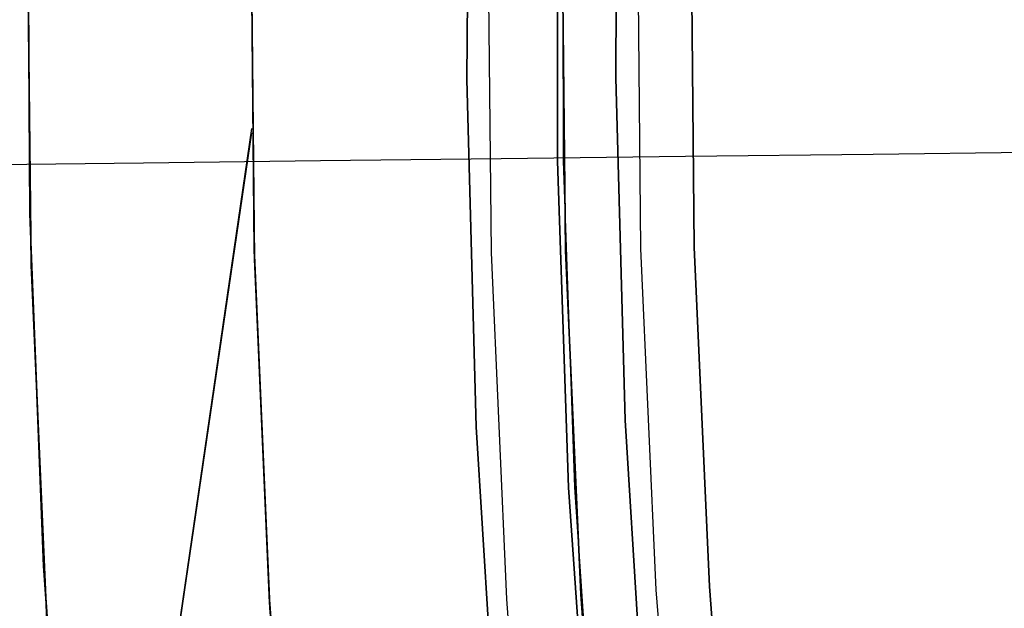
# Model space of a CAD drawing. Header units: millimetres. Extents: x -664 to 605, y -504 to 706.
# Tile 41 of 66: x -159.69 to -153.08, y -4.23 to -0.28. Entities that reach past the tile are written whole.
import ezdxf

# ---------------------------------------------------------------- set-up
doc = ezdxf.new("R2010")
doc.units = ezdxf.units.MM
doc.layers.add('1', color=7, linetype='Continuous')

# ---------------------------------------------------------------- blocks, each defined once
blk = doc.blocks.new('Bloque 06')
at = {"layer": '1', "color": 29, "true_color": 0x4d342b}
for p, q in [((62.653, -10.3465, 633.7976), (63.9171, -10.5468, 633.2218)), ((63.9171, -10.5468, 633.2218), (65.1608, -10.7439, 632.602)), ((65.1608, -10.7439, 632.602), (66.3825, -10.9375, 631.9389)), ((66.3825, -10.9375, 631.9389), (67.5808, -11.1274, 631.2334)), ((67.5808, -11.1274, 631.2334), (68.7543, -11.3133, 630.4864)), ((68.7543, -11.3133, 630.4864), (69.9015, -11.4951, 629.6986))]:
    blk.add_line(p, q, dxfattribs=at)
blk = doc.blocks.new('Bloque 07')
at = {"layer": '1', "color": 35, "true_color": 0xb87333}
for p, q in [((66.2898, -8.7272, 540.9959), (65.9688, -10.8915, 540.9959)), ((66.2898, -8.7272, 542.0063), (65.9688, -10.8915, 542.0063)), ((66.2898, -8.7272, 543.0044), (65.9688, -10.8915, 543.0044)), ((66.2898, -8.7272, 544.0147), (65.9688, -10.8915, 544.0147)), ((66.2898, -8.7272, 545.0128), (65.9688, -10.8915, 545.0128)), ((66.2898, -8.7272, 546.0231), (65.9688, -10.8915, 546.0231)), ((66.2898, -8.7272, 547.0212), (65.9688, -10.8915, 547.0212)), ((66.2898, -8.7272, 548.0316), (65.9688, -10.8915, 548.0316)), ((66.2898, -8.7272, 549.0297), (65.9688, -10.8915, 549.0297)), ((66.2898, -8.7272, 550.04), (65.9688, -10.8915, 550.04)), ((66.2898, -8.7272, 551.0381), (65.9688, -10.8915, 551.0381)), ((66.2898, -8.7272, 552.0484), (65.9688, -10.8915, 552.0484)), ((66.2898, -8.7272, 553.0465), (65.9688, -10.8915, 553.0465)), ((66.2898, -8.7272, 554.0569), (65.9688, -10.8915, 554.0569)), ((66.2898, -8.7272, 555.055), (65.9688, -10.8915, 555.055)), ((66.2898, -8.7272, 556.0653), (65.9688, -10.8915, 556.0653)), ((66.2898, -8.7272, 557.0634), (65.9688, -10.8915, 557.0634)), ((66.2898, -8.7272, 558.0738), (65.9688, -10.8915, 558.0738)), ((66.2898, -8.7272, 559.0719), (65.9688, -10.8915, 559.0719)), ((66.2898, -8.7272, 560.0822), (65.9688, -10.8915, 560.0822)), ((66.2898, -8.7272, 561.0803), (65.9688, -10.8915, 561.0803)), ((66.2898, -8.7272, 562.0906), (65.9688, -10.8915, 562.0906)), ((66.2898, -8.7272, 563.0887), (65.9688, -10.8915, 563.0887)), ((66.2898, -8.7272, 564.0991), (65.9688, -10.8915, 564.0991)), ((66.2898, -8.7272, 565.0972), (65.9688, -10.8915, 565.0972)), ((66.2898, -8.7272, 566.1075), (65.9688, -10.8915, 566.1075)), ((66.2898, -8.7272, 567.1056), (65.9688, -10.8915, 567.1056)), ((66.2898, -8.7272, 568.1159), (65.9688, -10.8915, 568.1159)), ((66.2898, -8.7272, 569.114), (65.9688, -10.8915, 569.114)), ((66.2898, -8.7272, 570.1244), (65.9688, -10.8915, 570.1244)), ((66.2898, -8.7272, 571.1225), (65.9688, -10.8915, 571.1225)), ((66.2898, -8.7272, 572.1328), (65.9688, -10.8915, 572.1328)), ((66.2898, -8.7272, 573.1309), (65.9688, -10.8915, 573.1309)), ((66.2898, -8.7272, 574.1412), (65.9688, -10.8915, 574.1412)), ((66.2898, -8.7272, 575.1394), (65.9688, -10.8915, 575.1394)), ((66.2898, -8.7272, 576.1497), (65.9688, -10.8915, 576.1497)), ((66.2898, -8.7272, 577.1478), (65.9688, -10.8915, 577.1478)), ((66.2898, -8.7272, 578.1581), (65.9688, -10.8915, 578.1581)), ((66.2898, -8.7272, 579.1562), (65.9688, -10.8915, 579.1562)), ((66.2898, -8.7272, 580.1666), (65.9688, -10.8915, 580.1666)), ((66.2898, -8.7272, 581.1647), (65.9688, -10.8915, 581.1647)), ((66.2898, -8.7272, 582.175), (65.9688, -10.8915, 582.175)), ((66.2898, -8.7272, 583.1731), (65.9688, -10.8915, 583.1731)), ((66.2898, -8.7272, 584.1834), (65.9688, -10.8915, 584.1834)), ((66.2898, -8.7272, 585.1815), (65.9688, -10.8915, 585.1815)), ((66.2898, -8.7272, 586.1919), (65.9688, -10.8915, 586.1919)), ((66.3251, -8.7326, 539.9978), (66.0072, -10.8982, 539.9978)), ((66.0072, -10.8982, 539.9978), (66.3251, -8.7326, 539.9978)), ((66.3251, -8.7326, 540.9959), (66.0072, -10.8982, 540.9959)), ((66.3251, -8.7326, 540.9959), (66.0072, -10.8982, 540.9959)), ((66.0072, -10.8982, 542.0063), (66.3251, -8.7326, 542.0063)), ((66.0072, -10.8982, 542.0063), (66.3251, -8.7326, 542.0063)), ((66.3251, -8.7326, 543.0044), (66.0072, -10.8982, 543.0044)), ((66.3251, -8.7326, 543.0044), (66.0072, -10.8982, 543.0044)), ((66.0072, -10.8982, 544.0147), (66.3251, -8.7326, 544.0147)), ((66.0072, -10.8982, 544.0147), (66.3251, -8.7326, 544.0147)), ((66.3251, -8.7326, 545.0128), (66.0072, -10.8982, 545.0128)), ((66.3251, -8.7326, 545.0128), (66.0072, -10.8982, 545.0128)), ((66.0072, -10.8982, 546.0231), (66.3251, -8.7326, 546.0231)), ((66.0072, -10.8982, 546.0231), (66.3251, -8.7326, 546.0231)), ((66.3251, -8.7326, 547.0212), (66.0072, -10.8982, 547.0212)), ((66.3251, -8.7326, 547.0212), (66.0072, -10.8982, 547.0212)), ((66.0072, -10.8982, 548.0316), (66.3251, -8.7326, 548.0316)), ((66.0072, -10.8982, 548.0316), (66.3251, -8.7326, 548.0316)), ((66.3251, -8.7326, 549.0297), (66.0072, -10.8982, 549.0297)), ((66.3251, -8.7326, 549.0297), (66.0072, -10.8982, 549.0297)), ((66.0072, -10.8982, 550.04), (66.3251, -8.7326, 550.04)), ((66.0072, -10.8982, 550.04), (66.3251, -8.7326, 550.04)), ((66.3251, -8.7326, 551.0381), (66.0072, -10.8982, 551.0381)), ((66.3251, -8.7326, 551.0381), (66.0072, -10.8982, 551.0381)), ((66.0072, -10.8982, 552.0484), (66.3251, -8.7326, 552.0484)), ((66.0072, -10.8982, 552.0484), (66.3251, -8.7326, 552.0484)), ((66.3251, -8.7326, 553.0465), (66.0072, -10.8982, 553.0465)), ((66.3251, -8.7326, 553.0465), (66.0072, -10.8982, 553.0465)), ((66.0072, -10.8982, 554.0569), (66.3251, -8.7326, 554.0569)), ((66.0072, -10.8982, 554.0569), (66.3251, -8.7326, 554.0569)), ((66.3251, -8.7326, 555.055), (66.0072, -10.8982, 555.055)), ((66.3251, -8.7326, 555.055), (66.0072, -10.8982, 555.055)), ((66.0072, -10.8982, 556.0653), (66.3251, -8.7326, 556.0653)), ((66.0072, -10.8982, 556.0653), (66.3251, -8.7326, 556.0653)), ((66.3251, -8.7326, 557.0634), (66.0072, -10.8982, 557.0634)), ((66.3251, -8.7326, 557.0634), (66.0072, -10.8982, 557.0634)), ((66.0072, -10.8982, 558.0738), (66.3251, -8.7326, 558.0738)), ((66.0072, -10.8982, 558.0738), (66.3251, -8.7326, 558.0738)), ((66.3251, -8.7326, 559.0719), (66.0072, -10.8982, 559.0719)), ((66.3251, -8.7326, 559.0719), (66.0072, -10.8982, 559.0719)), ((66.0072, -10.8982, 560.0822), (66.3251, -8.7326, 560.0822)), ((66.0072, -10.8982, 560.0822), (66.3251, -8.7326, 560.0822)), ((66.3251, -8.7326, 561.0803), (66.0072, -10.8982, 561.0803)), ((66.3251, -8.7326, 561.0803), (66.0072, -10.8982, 561.0803)), ((66.0072, -10.8982, 562.0906), (66.3251, -8.7326, 562.0906)), ((66.0072, -10.8982, 562.0906), (66.3251, -8.7326, 562.0906)), ((66.3251, -8.7326, 563.0887), (66.0072, -10.8982, 563.0887)), ((66.3251, -8.7326, 563.0887), (66.0072, -10.8982, 563.0887)), ((66.0072, -10.8982, 564.0991), (66.3251, -8.7326, 564.0991)), ((66.0072, -10.8982, 564.0991), (66.3251, -8.7326, 564.0991)), ((66.3251, -8.7326, 565.0972), (66.0072, -10.8982, 565.0972)), ((66.3251, -8.7326, 565.0972), (66.0072, -10.8982, 565.0972)), ((66.0072, -10.8982, 566.1075), (66.3251, -8.7326, 566.1075)), ((66.0072, -10.8982, 566.1075), (66.3251, -8.7326, 566.1075)), ((66.3251, -8.7326, 567.1056), (66.0072, -10.8982, 567.1056)), ((66.3251, -8.7326, 567.1056), (66.0072, -10.8982, 567.1056)), ((66.0072, -10.8982, 568.1159), (66.3251, -8.7326, 568.1159)), ((66.0072, -10.8982, 568.1159), (66.3251, -8.7326, 568.1159)), ((66.3251, -8.7326, 569.114), (66.0072, -10.8982, 569.114)), ((66.3251, -8.7326, 569.114), (66.0072, -10.8982, 569.114)), ((66.0072, -10.8982, 570.1244), (66.3251, -8.7326, 570.1244)), ((66.0072, -10.8982, 570.1244), (66.3251, -8.7326, 570.1244)), ((66.3251, -8.7326, 571.1225), (66.0072, -10.8982, 571.1225)), ((66.3251, -8.7326, 571.1225), (66.0072, -10.8982, 571.1225)), ((66.0072, -10.8982, 572.1328), (66.3251, -8.7326, 572.1328)), ((66.0072, -10.8982, 572.1328), (66.3251, -8.7326, 572.1328)), ((66.3251, -8.7326, 573.1309), (66.0072, -10.8982, 573.1309)), ((66.3251, -8.7326, 573.1309), (66.0072, -10.8982, 573.1309)), ((66.0072, -10.8982, 574.1412), (66.3251, -8.7326, 574.1412)), ((66.0072, -10.8982, 574.1412), (66.3251, -8.7326, 574.1412)), ((66.3251, -8.7326, 575.1394), (66.0072, -10.8982, 575.1394)), ((66.3251, -8.7326, 575.1394), (66.0072, -10.8982, 575.1394)), ((66.0072, -10.8982, 576.1497), (66.3251, -8.7326, 576.1497)), ((66.0072, -10.8982, 576.1497), (66.3251, -8.7326, 576.1497)), ((66.3251, -8.7326, 577.1478), (66.0072, -10.8982, 577.1478)), ((66.3251, -8.7326, 577.1478), (66.0072, -10.8982, 577.1478)), ((66.0072, -10.8982, 578.1581), (66.3251, -8.7326, 578.1581)), ((66.0072, -10.8982, 578.1581), (66.3251, -8.7326, 578.1581)), ((66.3251, -8.7326, 579.1562), (66.0072, -10.8982, 579.1562)), ((66.3251, -8.7326, 579.1562), (66.0072, -10.8982, 579.1562)), ((66.0072, -10.8982, 580.1666), (66.3251, -8.7326, 580.1666)), ((66.0072, -10.8982, 580.1666), (66.3251, -8.7326, 580.1666)), ((66.3251, -8.7326, 581.1647), (66.0072, -10.8982, 581.1647)), ((66.3251, -8.7326, 581.1647), (66.0072, -10.8982, 581.1647)), ((66.0072, -10.8982, 582.175), (66.3251, -8.7326, 582.175)), ((66.0072, -10.8982, 582.175), (66.3251, -8.7326, 582.175)), ((66.3251, -8.7326, 583.1731), (66.0072, -10.8982, 583.1731)), ((66.3251, -8.7326, 583.1731), (66.0072, -10.8982, 583.1731)), ((66.0072, -10.8982, 584.1834), (66.3251, -8.7326, 584.1834)), ((66.0072, -10.8982, 584.1834), (66.3251, -8.7326, 584.1834)), ((66.3251, -8.7326, 585.1815), (66.0072, -10.8982, 585.1815)), ((66.3251, -8.7326, 585.1815), (66.0072, -10.8982, 585.1815)), ((66.0072, -10.8982, 586.1919), (66.3251, -8.7326, 586.1919)), ((66.0072, -10.8982, 586.1919), (66.3251, -8.7326, 586.1919)), ((65.0153, -11.3354, 539.9978), (65.3678, -9.0846, 539.9978)), ((65.3678, -9.0846, 536.6609), (65.0153, -11.3354, 536.6609)), ((65.0153, -11.3354, 536.6609), (65.3678, -9.0846, 536.6609)), ((65.3678, -9.0846, 539.9978), (65.0153, -11.3354, 539.9978)), ((65.3678, -9.0846, 538.3294), (65.0153, -11.3354, 538.3294)), ((65.725, -9.1342, 541.5011), (65.3705, -11.3974, 541.5011)), ((65.725, -9.1342, 543.5095), (65.3705, -11.3974, 543.5095)), ((65.725, -9.1342, 545.518), (65.3705, -11.3974, 545.518)), ((65.725, -9.1342, 547.5264), (65.3705, -11.3974, 547.5264)), ((65.725, -9.1342, 549.5348), (65.3705, -11.3974, 549.5348)), ((65.725, -9.1342, 551.5433), (65.3705, -11.3974, 551.5433)), ((65.725, -9.1342, 553.5517), (65.3705, -11.3974, 553.5517)), ((65.725, -9.1342, 555.5601), (65.3705, -11.3974, 555.5601)), ((65.725, -9.1342, 557.5686), (65.3705, -11.3974, 557.5686)), ((65.725, -9.1342, 559.577), (65.3705, -11.3974, 559.577)), ((65.725, -9.1342, 561.5855), (65.3705, -11.3974, 561.5855)), ((65.725, -9.1342, 563.5939), (65.3705, -11.3974, 563.5939)), ((65.725, -9.1342, 565.6023), (65.3705, -11.3974, 565.6023)), ((65.725, -9.1342, 567.6108), (65.3705, -11.3974, 567.6108)), ((65.725, -9.1342, 569.6192), (65.3705, -11.3974, 569.6192)), ((65.725, -9.1342, 571.6276), (65.3705, -11.3974, 571.6276)), ((65.725, -9.1342, 573.6361), (65.3705, -11.3974, 573.6361)), ((65.725, -9.1342, 575.6445), (65.3705, -11.3974, 575.6445)), ((65.725, -9.1342, 577.653), (65.3705, -11.3974, 577.653)), ((65.725, -9.1342, 579.6614), (65.3705, -11.3974, 579.6614)), ((65.725, -9.1342, 581.6698), (65.3705, -11.3974, 581.6698)), ((65.725, -9.1342, 583.6783), (65.3705, -11.3974, 583.6783)), ((65.725, -9.1342, 585.6867), (65.3705, -11.3974, 585.6867)), ((66.2253, -9.2038, 587.19), (65.8682, -11.4841, 587.19)), ((66.2253, -9.2038, 587.19), (65.8682, -11.4841, 587.19)), ((65.8682, -11.4841, 587.19), (66.2253, -9.2038, 587.19)), ((66.2253, -9.2038, 594.1649), (65.8682, -11.4841, 594.1649)), ((66.2253, -9.2038, 590.6774), (65.8682, -11.4841, 590.6774)), ((66.2253, -9.2038, 594.1649), (65.8682, -11.4841, 594.1649)), ((66.7196, -9.2725, 540.4969), (66.3598, -11.5698, 540.4969)), ((66.7196, -9.2725, 542.5053), (66.3598, -11.5698, 542.5053)), ((66.7196, -9.2725, 544.5137), (66.3598, -11.5698, 544.5137)), ((66.7196, -9.2725, 546.5222), (66.3598, -11.5698, 546.5222)), ((66.7196, -9.2725, 548.5306), (66.3598, -11.5698, 548.5306)), ((66.7196, -9.2725, 550.5391), (66.3598, -11.5698, 550.5391)), ((66.7196, -9.2725, 552.5475), (66.3598, -11.5698, 552.5475)), ((66.7196, -9.2725, 554.5559), (66.3598, -11.5698, 554.5559)), ((66.7196, -9.2725, 556.5644), (66.3598, -11.5698, 556.5644)), ((66.7196, -9.2725, 558.5728), (66.3598, -11.5698, 558.5728)), ((66.7196, -9.2725, 560.5812), (66.3598, -11.5698, 560.5812)), ((66.7196, -9.2725, 562.5897), (66.3598, -11.5698, 562.5897)), ((66.7196, -9.2725, 564.5981), (66.3598, -11.5698, 564.5981)), ((66.7196, -9.2725, 566.6066), (66.3598, -11.5698, 566.6066)), ((66.7196, -9.2725, 568.615), (66.3598, -11.5698, 568.615)), ((66.7196, -9.2725, 570.6234), (66.3598, -11.5698, 570.6234)), ((66.7196, -9.2725, 572.6319), (66.3598, -11.5698, 572.6319)), ((66.7196, -9.2725, 574.6403), (66.3598, -11.5698, 574.6403)), ((66.7196, -9.2725, 576.6487), (66.3598, -11.5698, 576.6487)), ((66.7196, -9.2725, 578.6572), (66.3598, -11.5698, 578.6572)), ((66.7196, -9.2725, 580.6656), (66.3598, -11.5698, 580.6656)), ((66.7196, -9.2725, 582.674), (66.3598, -11.5698, 582.674)), ((66.7196, -9.2725, 584.6825), (66.3598, -11.5698, 584.6825)), ((66.7196, -9.2725, 586.6909), (66.3598, -11.5698, 586.6909)), ((65.9688, -10.8915, 540.9959), (65.5771, -13.0441, 540.9959)), ((65.9688, -10.8915, 542.0063), (65.5771, -13.0441, 542.0063)), ((65.9688, -10.8915, 543.0044), (65.5771, -13.0441, 543.0044)), ((65.9688, -10.8915, 544.0147), (65.5771, -13.0441, 544.0147)), ((65.9688, -10.8915, 545.0128), (65.5771, -13.0441, 545.0128)), ((65.9688, -10.8915, 546.0231), (65.5771, -13.0441, 546.0231)), ((65.9688, -10.8915, 547.0212), (65.5771, -13.0441, 547.0212)), ((65.9688, -10.8915, 548.0316), (65.5771, -13.0441, 548.0316)), ((65.9688, -10.8915, 549.0297), (65.5771, -13.0441, 549.0297)), ((65.9688, -10.8915, 550.04), (65.5771, -13.0441, 550.04)), ((65.9688, -10.8915, 551.0381), (65.5771, -13.0441, 551.0381)), ((65.9688, -10.8915, 552.0484), (65.5771, -13.0441, 552.0484)), ((65.9688, -10.8915, 553.0465), (65.5771, -13.0441, 553.0465)), ((65.9688, -10.8915, 554.0569), (65.5771, -13.0441, 554.0569)), ((65.9688, -10.8915, 555.055), (65.5771, -13.0441, 555.055)), ((65.9688, -10.8915, 556.0653), (65.5771, -13.0441, 556.0653)), ((65.9688, -10.8915, 557.0634), (65.5771, -13.0441, 557.0634)), ((65.9688, -10.8915, 558.0738), (65.5771, -13.0441, 558.0738)), ((65.9688, -10.8915, 559.0719), (65.5771, -13.0441, 559.0719)), ((65.9688, -10.8915, 560.0822), (65.5771, -13.0441, 560.0822)), ((65.9688, -10.8915, 561.0803), (65.5771, -13.0441, 561.0803)), ((65.9688, -10.8915, 562.0906), (65.5771, -13.0441, 562.0906)), ((65.9688, -10.8915, 563.0887), (65.5771, -13.0441, 563.0887)), ((65.9688, -10.8915, 564.0991), (65.5771, -13.0441, 564.0991)), ((65.9688, -10.8915, 565.0972), (65.5771, -13.0441, 565.0972)), ((65.9688, -10.8915, 566.1075), (65.5771, -13.0441, 566.1075)), ((65.9688, -10.8915, 567.1056), (65.5771, -13.0441, 567.1056)), ((65.9688, -10.8915, 568.1159), (65.5771, -13.0441, 568.1159)), ((65.9688, -10.8915, 569.114), (65.5771, -13.0441, 569.114)), ((65.9688, -10.8915, 570.1244), (65.5771, -13.0441, 570.1244)), ((65.9688, -10.8915, 571.1225), (65.5771, -13.0441, 571.1225)), ((65.9688, -10.8915, 572.1328), (65.5771, -13.0441, 572.1328)), ((65.9688, -10.8915, 573.1309), (65.5771, -13.0441, 573.1309)), ((65.9688, -10.8915, 574.1412), (65.5771, -13.0441, 574.1412)), ((65.9688, -10.8915, 575.1394), (65.5771, -13.0441, 575.1394)), ((65.9688, -10.8915, 576.1497), (65.5771, -13.0441, 576.1497)), ((65.9688, -10.8915, 577.1478), (65.5771, -13.0441, 577.1478)), ((65.9688, -10.8915, 578.1581), (65.5771, -13.0441, 578.1581)), ((65.9688, -10.8915, 579.1562), (65.5771, -13.0441, 579.1562)), ((65.9688, -10.8915, 580.1666), (65.5771, -13.0441, 580.1666)), ((65.9688, -10.8915, 581.1647), (65.5771, -13.0441, 581.1647)), ((65.9688, -10.8915, 582.175), (65.5771, -13.0441, 582.175)), ((65.9688, -10.8915, 583.1731), (65.5771, -13.0441, 583.1731)), ((65.9688, -10.8915, 584.1834), (65.5771, -13.0441, 584.1834)), ((65.9688, -10.8915, 585.1815), (65.5771, -13.0441, 585.1815)), ((65.9688, -10.8915, 586.1919), (65.5771, -13.0441, 586.1919)), ((66.0072, -10.8982, 539.9978), (65.6164, -13.0519, 539.9978)), ((65.6164, -13.0519, 539.9978), (66.0072, -10.8982, 539.9978)), ((66.0072, -10.8982, 540.9959), (65.6164, -13.0519, 540.9959)), ((66.0072, -10.8982, 540.9959), (65.6164, -13.0519, 540.9959)), ((65.6164, -13.0519, 542.0063), (66.0072, -10.8982, 542.0063)), ((65.6164, -13.0519, 542.0063), (66.0072, -10.8982, 542.0063)), ((66.0072, -10.8982, 543.0044), (65.6164, -13.0519, 543.0044)), ((66.0072, -10.8982, 543.0044), (65.6164, -13.0519, 543.0044)), ((65.6164, -13.0519, 544.0147), (66.0072, -10.8982, 544.0147)), ((65.6164, -13.0519, 544.0147), (66.0072, -10.8982, 544.0147)), ((66.0072, -10.8982, 545.0128), (65.6164, -13.0519, 545.0128)), ((66.0072, -10.8982, 545.0128), (65.6164, -13.0519, 545.0128)), ((65.6164, -13.0519, 546.0231), (66.0072, -10.8982, 546.0231)), ((65.6164, -13.0519, 546.0231), (66.0072, -10.8982, 546.0231)), ((66.0072, -10.8982, 547.0212), (65.6164, -13.0519, 547.0212)), ((66.0072, -10.8982, 547.0212), (65.6164, -13.0519, 547.0212)), ((65.6164, -13.0519, 548.0316), (66.0072, -10.8982, 548.0316)), ((65.6164, -13.0519, 548.0316), (66.0072, -10.8982, 548.0316)), ((66.0072, -10.8982, 549.0297), (65.6164, -13.0519, 549.0297)), ((66.0072, -10.8982, 549.0297), (65.6164, -13.0519, 549.0297)), ((65.6164, -13.0519, 550.04), (66.0072, -10.8982, 550.04)), ((65.6164, -13.0519, 550.04), (66.0072, -10.8982, 550.04)), ((66.0072, -10.8982, 551.0381), (65.6164, -13.0519, 551.0381)), ((66.0072, -10.8982, 551.0381), (65.6164, -13.0519, 551.0381)), ((65.6164, -13.0519, 552.0484), (66.0072, -10.8982, 552.0484)), ((65.6164, -13.0519, 552.0484), (66.0072, -10.8982, 552.0484)), ((66.0072, -10.8982, 553.0465), (65.6164, -13.0519, 553.0465)), ((66.0072, -10.8982, 553.0465), (65.6164, -13.0519, 553.0465)), ((65.6164, -13.0519, 554.0569), (66.0072, -10.8982, 554.0569)), ((65.6164, -13.0519, 554.0569), (66.0072, -10.8982, 554.0569)), ((66.0072, -10.8982, 555.055), (65.6164, -13.0519, 555.055)), ((66.0072, -10.8982, 555.055), (65.6164, -13.0519, 555.055)), ((65.6164, -13.0519, 556.0653), (66.0072, -10.8982, 556.0653)), ((65.6164, -13.0519, 556.0653), (66.0072, -10.8982, 556.0653)), ((66.0072, -10.8982, 557.0634), (65.6164, -13.0519, 557.0634)), ((66.0072, -10.8982, 557.0634), (65.6164, -13.0519, 557.0634)), ((65.6164, -13.0519, 558.0738), (66.0072, -10.8982, 558.0738)), ((65.6164, -13.0519, 558.0738), (66.0072, -10.8982, 558.0738)), ((66.0072, -10.8982, 559.0719), (65.6164, -13.0519, 559.0719)), ((66.0072, -10.8982, 559.0719), (65.6164, -13.0519, 559.0719)), ((65.6164, -13.0519, 560.0822), (66.0072, -10.8982, 560.0822)), ((65.6164, -13.0519, 560.0822), (66.0072, -10.8982, 560.0822)), ((66.0072, -10.8982, 561.0803), (65.6164, -13.0519, 561.0803)), ((66.0072, -10.8982, 561.0803), (65.6164, -13.0519, 561.0803)), ((65.6164, -13.0519, 562.0906), (66.0072, -10.8982, 562.0906)), ((65.6164, -13.0519, 562.0906), (66.0072, -10.8982, 562.0906)), ((66.0072, -10.8982, 563.0887), (65.6164, -13.0519, 563.0887)), ((66.0072, -10.8982, 563.0887), (65.6164, -13.0519, 563.0887)), ((65.6164, -13.0519, 564.0991), (66.0072, -10.8982, 564.0991)), ((65.6164, -13.0519, 564.0991), (66.0072, -10.8982, 564.0991)), ((66.0072, -10.8982, 565.0972), (65.6164, -13.0519, 565.0972)), ((66.0072, -10.8982, 565.0972), (65.6164, -13.0519, 565.0972)), ((65.6164, -13.0519, 566.1075), (66.0072, -10.8982, 566.1075)), ((65.6164, -13.0519, 566.1075), (66.0072, -10.8982, 566.1075)), ((66.0072, -10.8982, 567.1056), (65.6164, -13.0519, 567.1056)), ((66.0072, -10.8982, 567.1056), (65.6164, -13.0519, 567.1056)), ((65.6164, -13.0519, 568.1159), (66.0072, -10.8982, 568.1159)), ((65.6164, -13.0519, 568.1159), (66.0072, -10.8982, 568.1159)), ((66.0072, -10.8982, 569.114), (65.6164, -13.0519, 569.114)), ((66.0072, -10.8982, 569.114), (65.6164, -13.0519, 569.114)), ((65.6164, -13.0519, 570.1244), (66.0072, -10.8982, 570.1244)), ((65.6164, -13.0519, 570.1244), (66.0072, -10.8982, 570.1244)), ((66.0072, -10.8982, 571.1225), (65.6164, -13.0519, 571.1225)), ((66.0072, -10.8982, 571.1225), (65.6164, -13.0519, 571.1225)), ((65.6164, -13.0519, 572.1328), (66.0072, -10.8982, 572.1328)), ((65.6164, -13.0519, 572.1328), (66.0072, -10.8982, 572.1328)), ((66.0072, -10.8982, 573.1309), (65.6164, -13.0519, 573.1309)), ((66.0072, -10.8982, 573.1309), (65.6164, -13.0519, 573.1309)), ((65.6164, -13.0519, 574.1412), (66.0072, -10.8982, 574.1412)), ((65.6164, -13.0519, 574.1412), (66.0072, -10.8982, 574.1412)), ((66.0072, -10.8982, 575.1394), (65.6164, -13.0519, 575.1394)), ((66.0072, -10.8982, 575.1394), (65.6164, -13.0519, 575.1394)), ((65.6164, -13.0519, 576.1497), (66.0072, -10.8982, 576.1497)), ((65.6164, -13.0519, 576.1497), (66.0072, -10.8982, 576.1497)), ((66.0072, -10.8982, 577.1478), (65.6164, -13.0519, 577.1478)), ((66.0072, -10.8982, 577.1478), (65.6164, -13.0519, 577.1478)), ((65.6164, -13.0519, 578.1581), (66.0072, -10.8982, 578.1581)), ((65.6164, -13.0519, 578.1581), (66.0072, -10.8982, 578.1581)), ((66.0072, -10.8982, 579.1562), (65.6164, -13.0519, 579.1562)), ((66.0072, -10.8982, 579.1562), (65.6164, -13.0519, 579.1562)), ((65.6164, -13.0519, 580.1666), (66.0072, -10.8982, 580.1666)), ((65.6164, -13.0519, 580.1666), (66.0072, -10.8982, 580.1666)), ((66.0072, -10.8982, 581.1647), (65.6164, -13.0519, 581.1647)), ((66.0072, -10.8982, 581.1647), (65.6164, -13.0519, 581.1647)), ((65.6164, -13.0519, 582.175), (66.0072, -10.8982, 582.175)), ((65.6164, -13.0519, 582.175), (66.0072, -10.8982, 582.175)), ((66.0072, -10.8982, 583.1731), (65.6164, -13.0519, 583.1731)), ((66.0072, -10.8982, 583.1731), (65.6164, -13.0519, 583.1731)), ((65.6164, -13.0519, 584.1834), (66.0072, -10.8982, 584.1834)), ((65.6164, -13.0519, 584.1834), (66.0072, -10.8982, 584.1834)), ((66.0072, -10.8982, 585.1815), (65.6164, -13.0519, 585.1815)), ((66.0072, -10.8982, 585.1815), (65.6164, -13.0519, 585.1815)), ((65.6164, -13.0519, 586.1919), (66.0072, -10.8982, 586.1919)), ((65.6164, -13.0519, 586.1919), (66.0072, -10.8982, 586.1919)), ((64.5853, -13.5728, 539.9978), (65.0153, -11.3354, 539.9978)), ((65.0153, -11.3354, 536.6609), (64.5853, -13.5728, 536.6609)), ((64.5853, -13.5728, 536.6609), (65.0153, -11.3354, 536.6609)), ((65.0153, -11.3354, 539.9978), (64.5853, -13.5728, 539.9978)), ((65.0153, -11.3354, 538.3294), (64.5853, -13.5728, 538.3294)), ((65.3705, -11.3974, 541.5011), (64.9382, -13.6469, 541.5011)), ((65.3705, -11.3974, 543.5095), (64.9382, -13.6469, 543.5095)), ((65.3705, -11.3974, 545.518), (64.9382, -13.6469, 545.518)), ((65.3705, -11.3974, 547.5264), (64.9382, -13.6469, 547.5264)), ((65.3705, -11.3974, 549.5348), (64.9382, -13.6469, 549.5348)), ((65.3705, -11.3974, 551.5433), (64.9382, -13.6469, 551.5433)), ((65.3705, -11.3974, 553.5517), (64.9382, -13.6469, 553.5517)), ((65.3705, -11.3974, 555.5601), (64.9382, -13.6469, 555.5601)), ((65.3705, -11.3974, 557.5686), (64.9382, -13.6469, 557.5686)), ((65.3705, -11.3974, 559.577), (64.9382, -13.6469, 559.577)), ((65.3705, -11.3974, 561.5855), (64.9382, -13.6469, 561.5855)), ((65.3705, -11.3974, 563.5939), (64.9382, -13.6469, 563.5939)), ((65.3705, -11.3974, 565.6023), (64.9382, -13.6469, 565.6023)), ((65.3705, -11.3974, 567.6108), (64.9382, -13.6469, 567.6108)), ((65.3705, -11.3974, 569.6192), (64.9382, -13.6469, 569.6192)), ((65.3705, -11.3974, 571.6276), (64.9382, -13.6469, 571.6276)), ((65.3705, -11.3974, 573.6361), (64.9382, -13.6469, 573.6361)), ((65.3705, -11.3974, 575.6445), (64.9382, -13.6469, 575.6445)), ((65.3705, -11.3974, 577.653), (64.9382, -13.6469, 577.653)), ((65.3705, -11.3974, 579.6614), (64.9382, -13.6469, 579.6614)), ((65.3705, -11.3974, 581.6698), (64.9382, -13.6469, 581.6698)), ((65.3705, -11.3974, 583.6783), (64.9382, -13.6469, 583.6783)), ((65.3705, -11.3974, 585.6867), (64.9382, -13.6469, 585.6867)), ((65.8682, -11.4841, 587.19), (65.4326, -13.7508, 587.19)), ((65.8682, -11.4841, 587.19), (65.4326, -13.7508, 587.19)), ((65.4326, -13.7508, 587.19), (65.8682, -11.4841, 587.19)), ((65.8682, -11.4841, 594.1649), (65.4326, -13.7508, 594.1649)), ((65.8682, -11.4841, 590.6774), (65.4326, -13.7508, 590.6774)), ((65.8682, -11.4841, 594.1649), (65.4326, -13.7508, 594.1649)), ((66.3598, -11.5698, 540.4969), (65.921, -13.8534, 540.4969)), ((66.3598, -11.5698, 542.5053), (65.921, -13.8534, 542.5053)), ((66.3598, -11.5698, 544.5137), (65.921, -13.8534, 544.5137)), ((66.3598, -11.5698, 546.5222), (65.921, -13.8534, 546.5222)), ((66.3598, -11.5698, 548.5306), (65.921, -13.8534, 548.5306)), ((66.3598, -11.5698, 550.5391), (65.921, -13.8534, 550.5391)), ((66.3598, -11.5698, 552.5475), (65.921, -13.8534, 552.5475)), ((66.3598, -11.5698, 554.5559), (65.921, -13.8534, 554.5559)), ((66.3598, -11.5698, 556.5644), (65.921, -13.8534, 556.5644)), ((66.3598, -11.5698, 558.5728), (65.921, -13.8534, 558.5728)), ((66.3598, -11.5698, 560.5812), (65.921, -13.8534, 560.5812)), ((66.3598, -11.5698, 562.5897), (65.921, -13.8534, 562.5897)), ((66.3598, -11.5698, 564.5981), (65.921, -13.8534, 564.5981)), ((66.3598, -11.5698, 566.6066), (65.921, -13.8534, 566.6066)), ((66.3598, -11.5698, 568.615), (65.921, -13.8534, 568.615)), ((66.3598, -11.5698, 570.6234), (65.921, -13.8534, 570.6234)), ((66.3598, -11.5698, 572.6319), (65.921, -13.8534, 572.6319)), ((66.3598, -11.5698, 574.6403), (65.921, -13.8534, 574.6403)), ((66.3598, -11.5698, 576.6487), (65.921, -13.8534, 576.6487)), ((66.3598, -11.5698, 578.6572), (65.921, -13.8534, 578.6572)), ((66.3598, -11.5698, 580.6656), (65.921, -13.8534, 580.6656)), ((66.3598, -11.5698, 582.674), (65.921, -13.8534, 582.674)), ((66.3598, -11.5698, 584.6825), (65.921, -13.8534, 584.6825)), ((66.3598, -11.5698, 586.6909), (65.921, -13.8534, 586.6909)), ((65.5771, -13.0441, 540.9959), (65.1152, -15.1827, 540.9959)), ((65.5771, -13.0441, 542.0063), (65.1152, -15.1827, 542.0063)), ((65.5771, -13.0441, 543.0044), (65.1152, -15.1827, 543.0044)), ((65.5771, -13.0441, 544.0147), (65.1152, -15.1827, 544.0147)), ((65.5771, -13.0441, 545.0128), (65.1152, -15.1827, 545.0128)), ((65.5771, -13.0441, 546.0231), (65.1152, -15.1827, 546.0231)), ((65.5771, -13.0441, 547.0212), (65.1152, -15.1827, 547.0212)), ((65.5771, -13.0441, 548.0316), (65.1152, -15.1827, 548.0316)), ((65.5771, -13.0441, 549.0297), (65.1152, -15.1827, 549.0297)), ((65.5771, -13.0441, 550.04), (65.1152, -15.1827, 550.04)), ((65.5771, -13.0441, 551.0381), (65.1152, -15.1827, 551.0381)), ((65.5771, -13.0441, 552.0484), (65.1152, -15.1827, 552.0484)), ((65.5771, -13.0441, 553.0465), (65.1152, -15.1827, 553.0465)), ((65.5771, -13.0441, 554.0569), (65.1152, -15.1827, 554.0569)), ((65.5771, -13.0441, 555.055), (65.1152, -15.1827, 555.055)), ((65.5771, -13.0441, 556.0653), (65.1152, -15.1827, 556.0653)), ((65.5771, -13.0441, 557.0634), (65.1152, -15.1827, 557.0634)), ((65.5771, -13.0441, 558.0738), (65.1152, -15.1827, 558.0738)), ((65.5771, -13.0441, 559.0719), (65.1152, -15.1827, 559.0719)), ((65.5771, -13.0441, 560.0822), (65.1152, -15.1827, 560.0822)), ((65.5771, -13.0441, 561.0803), (65.1152, -15.1827, 561.0803)), ((65.5771, -13.0441, 562.0906), (65.1152, -15.1827, 562.0906)), ((65.5771, -13.0441, 563.0887), (65.1152, -15.1827, 563.0887)), ((65.5771, -13.0441, 564.0991), (65.1152, -15.1827, 564.0991)), ((65.5771, -13.0441, 565.0972), (65.1152, -15.1827, 565.0972)), ((65.5771, -13.0441, 566.1075), (65.1152, -15.1827, 566.1075)), ((65.5771, -13.0441, 567.1056), (65.1152, -15.1827, 567.1056)), ((65.5771, -13.0441, 568.1159), (65.1152, -15.1827, 568.1159)), ((65.5771, -13.0441, 569.114), (65.1152, -15.1827, 569.114)), ((65.5771, -13.0441, 570.1244), (65.1152, -15.1827, 570.1244)), ((65.5771, -13.0441, 571.1225), (65.1152, -15.1827, 571.1225)), ((65.5771, -13.0441, 572.1328), (65.1152, -15.1827, 572.1328)), ((65.5771, -13.0441, 573.1309), (65.1152, -15.1827, 573.1309)), ((65.5771, -13.0441, 574.1412), (65.1152, -15.1827, 574.1412)), ((65.5771, -13.0441, 575.1394), (65.1152, -15.1827, 575.1394)), ((65.5771, -13.0441, 576.1497), (65.1152, -15.1827, 576.1497)), ((65.5771, -13.0441, 577.1478), (65.1152, -15.1827, 577.1478)), ((65.5771, -13.0441, 578.1581), (65.1152, -15.1827, 578.1581)), ((65.5771, -13.0441, 579.1562), (65.1152, -15.1827, 579.1562)), ((65.5771, -13.0441, 580.1666), (65.1152, -15.1827, 580.1666)), ((65.5771, -13.0441, 581.1647), (65.1152, -15.1827, 581.1647)), ((65.5771, -13.0441, 582.175), (65.1152, -15.1827, 582.175)), ((65.5771, -13.0441, 583.1731), (65.1152, -15.1827, 583.1731)), ((65.5771, -13.0441, 584.1834), (65.1152, -15.1827, 584.1834)), ((65.5771, -13.0441, 585.1815), (65.1152, -15.1827, 585.1815)), ((65.5771, -13.0441, 586.1919), (65.1152, -15.1827, 586.1919)), ((65.6164, -13.0519, 539.9978), (65.1533, -15.1912, 539.9978)), ((65.1533, -15.1912, 539.9978), (65.6164, -13.0519, 539.9978)), ((65.6164, -13.0519, 540.9959), (65.1533, -15.1912, 540.9959)), ((65.6164, -13.0519, 540.9959), (65.1533, -15.1912, 540.9959)), ((65.1533, -15.1912, 542.0063), (65.6164, -13.0519, 542.0063)), ((65.1533, -15.1912, 542.0063), (65.6164, -13.0519, 542.0063)), ((65.6164, -13.0519, 543.0044), (65.1533, -15.1912, 543.0044)), ((65.6164, -13.0519, 543.0044), (65.1533, -15.1912, 543.0044)), ((65.1533, -15.1912, 544.0147), (65.6164, -13.0519, 544.0147)), ((65.1533, -15.1912, 544.0147), (65.6164, -13.0519, 544.0147)), ((65.6164, -13.0519, 545.0128), (65.1533, -15.1912, 545.0128)), ((65.6164, -13.0519, 545.0128), (65.1533, -15.1912, 545.0128)), ((65.1533, -15.1912, 546.0231), (65.6164, -13.0519, 546.0231)), ((65.1533, -15.1912, 546.0231), (65.6164, -13.0519, 546.0231)), ((65.6164, -13.0519, 547.0212), (65.1533, -15.1912, 547.0212)), ((65.6164, -13.0519, 547.0212), (65.1533, -15.1912, 547.0212)), ((65.1533, -15.1912, 548.0316), (65.6164, -13.0519, 548.0316)), ((65.1533, -15.1912, 548.0316), (65.6164, -13.0519, 548.0316)), ((65.6164, -13.0519, 549.0297), (65.1533, -15.1912, 549.0297)), ((65.6164, -13.0519, 549.0297), (65.1533, -15.1912, 549.0297)), ((65.1533, -15.1912, 550.04), (65.6164, -13.0519, 550.04)), ((65.1533, -15.1912, 550.04), (65.6164, -13.0519, 550.04)), ((65.6164, -13.0519, 551.0381), (65.1533, -15.1912, 551.0381)), ((65.6164, -13.0519, 551.0381), (65.1533, -15.1912, 551.0381)), ((65.1533, -15.1912, 552.0484), (65.6164, -13.0519, 552.0484)), ((65.1533, -15.1912, 552.0484), (65.6164, -13.0519, 552.0484)), ((65.6164, -13.0519, 553.0465), (65.1533, -15.1912, 553.0465)), ((65.6164, -13.0519, 553.0465), (65.1533, -15.1912, 553.0465)), ((65.1533, -15.1912, 554.0569), (65.6164, -13.0519, 554.0569)), ((65.1533, -15.1912, 554.0569), (65.6164, -13.0519, 554.0569)), ((65.6164, -13.0519, 555.055), (65.1533, -15.1912, 555.055)), ((65.6164, -13.0519, 555.055), (65.1533, -15.1912, 555.055)), ((65.1533, -15.1912, 556.0653), (65.6164, -13.0519, 556.0653)), ((65.1533, -15.1912, 556.0653), (65.6164, -13.0519, 556.0653)), ((65.6164, -13.0519, 557.0634), (65.1533, -15.1912, 557.0634)), ((65.6164, -13.0519, 557.0634), (65.1533, -15.1912, 557.0634)), ((65.1533, -15.1912, 558.0738), (65.6164, -13.0519, 558.0738)), ((65.1533, -15.1912, 558.0738), (65.6164, -13.0519, 558.0738)), ((65.6164, -13.0519, 559.0719), (65.1533, -15.1912, 559.0719)), ((65.6164, -13.0519, 559.0719), (65.1533, -15.1912, 559.0719)), ((65.1533, -15.1912, 560.0822), (65.6164, -13.0519, 560.0822)), ((65.1533, -15.1912, 560.0822), (65.6164, -13.0519, 560.0822)), ((65.6164, -13.0519, 561.0803), (65.1533, -15.1912, 561.0803)), ((65.6164, -13.0519, 561.0803), (65.1533, -15.1912, 561.0803)), ((65.1533, -15.1912, 562.0906), (65.6164, -13.0519, 562.0906)), ((65.1533, -15.1912, 562.0906), (65.6164, -13.0519, 562.0906)), ((65.6164, -13.0519, 563.0887), (65.1533, -15.1912, 563.0887)), ((65.6164, -13.0519, 563.0887), (65.1533, -15.1912, 563.0887)), ((65.1533, -15.1912, 564.0991), (65.6164, -13.0519, 564.0991)), ((65.1533, -15.1912, 564.0991), (65.6164, -13.0519, 564.0991)), ((65.6164, -13.0519, 565.0972), (65.1533, -15.1912, 565.0972)), ((65.6164, -13.0519, 565.0972), (65.1533, -15.1912, 565.0972)), ((65.1533, -15.1912, 566.1075), (65.6164, -13.0519, 566.1075)), ((65.1533, -15.1912, 566.1075), (65.6164, -13.0519, 566.1075)), ((65.6164, -13.0519, 567.1056), (65.1533, -15.1912, 567.1056)), ((65.6164, -13.0519, 567.1056), (65.1533, -15.1912, 567.1056)), ((65.1533, -15.1912, 568.1159), (65.6164, -13.0519, 568.1159)), ((65.1533, -15.1912, 568.1159), (65.6164, -13.0519, 568.1159)), ((65.6164, -13.0519, 569.114), (65.1533, -15.1912, 569.114)), ((65.6164, -13.0519, 569.114), (65.1533, -15.1912, 569.114)), ((65.1533, -15.1912, 570.1244), (65.6164, -13.0519, 570.1244)), ((65.1533, -15.1912, 570.1244), (65.6164, -13.0519, 570.1244)), ((65.6164, -13.0519, 571.1225), (65.1533, -15.1912, 571.1225)), ((65.6164, -13.0519, 571.1225), (65.1533, -15.1912, 571.1225)), ((65.1533, -15.1912, 572.1328), (65.6164, -13.0519, 572.1328)), ((65.1533, -15.1912, 572.1328), (65.6164, -13.0519, 572.1328)), ((65.6164, -13.0519, 573.1309), (65.1533, -15.1912, 573.1309)), ((65.6164, -13.0519, 573.1309), (65.1533, -15.1912, 573.1309)), ((65.1533, -15.1912, 574.1412), (65.6164, -13.0519, 574.1412)), ((65.1533, -15.1912, 574.1412), (65.6164, -13.0519, 574.1412)), ((65.6164, -13.0519, 575.1394), (65.1533, -15.1912, 575.1394)), ((65.6164, -13.0519, 575.1394), (65.1533, -15.1912, 575.1394)), ((65.1533, -15.1912, 576.1497), (65.6164, -13.0519, 576.1497)), ((65.1533, -15.1912, 576.1497), (65.6164, -13.0519, 576.1497)), ((65.6164, -13.0519, 577.1478), (65.1533, -15.1912, 577.1478)), ((65.6164, -13.0519, 577.1478), (65.1533, -15.1912, 577.1478)), ((65.1533, -15.1912, 578.1581), (65.6164, -13.0519, 578.1581)), ((65.1533, -15.1912, 578.1581), (65.6164, -13.0519, 578.1581)), ((65.6164, -13.0519, 579.1562), (65.1533, -15.1912, 579.1562)), ((65.6164, -13.0519, 579.1562), (65.1533, -15.1912, 579.1562)), ((65.1533, -15.1912, 580.1666), (65.6164, -13.0519, 580.1666)), ((65.1533, -15.1912, 580.1666), (65.6164, -13.0519, 580.1666)), ((65.6164, -13.0519, 581.1647), (65.1533, -15.1912, 581.1647)), ((65.6164, -13.0519, 581.1647), (65.1533, -15.1912, 581.1647)), ((65.1533, -15.1912, 582.175), (65.6164, -13.0519, 582.175)), ((65.1533, -15.1912, 582.175), (65.6164, -13.0519, 582.175)), ((65.6164, -13.0519, 583.1731), (65.1533, -15.1912, 583.1731)), ((65.6164, -13.0519, 583.1731), (65.1533, -15.1912, 583.1731)), ((65.1533, -15.1912, 584.1834), (65.6164, -13.0519, 584.1834)), ((65.1533, -15.1912, 584.1834), (65.6164, -13.0519, 584.1834)), ((65.6164, -13.0519, 585.1815), (65.1533, -15.1912, 585.1815)), ((65.6164, -13.0519, 585.1815), (65.1533, -15.1912, 585.1815)), ((65.1533, -15.1912, 586.1919), (65.6164, -13.0519, 586.1919)), ((65.1533, -15.1912, 586.1919), (65.6164, -13.0519, 586.1919)), ((64.0784, -15.7939, 539.9978), (64.5853, -13.5728, 539.9978)), ((64.5853, -13.5728, 536.6609), (64.0784, -15.7939, 536.6609)), ((64.0784, -15.7939, 536.6609), (64.5853, -13.5728, 536.6609)), ((64.5853, -13.5728, 539.9978), (64.0784, -15.7939, 539.9978)), ((64.5853, -13.5728, 538.3294), (64.0784, -15.7939, 538.3294)), ((64.9382, -13.6469, 541.5011), (64.4285, -15.8802, 541.5011)), ((64.9382, -13.6469, 543.5095), (64.4285, -15.8802, 543.5095)), ((64.9382, -13.6469, 545.518), (64.4285, -15.8802, 545.518)), ((64.9382, -13.6469, 547.5264), (64.4285, -15.8802, 547.5264)), ((64.9382, -13.6469, 549.5348), (64.4285, -15.8802, 549.5348)), ((64.9382, -13.6469, 551.5433), (64.4285, -15.8802, 551.5433)), ((64.9382, -13.6469, 553.5517), (64.4285, -15.8802, 553.5517)), ((64.9382, -13.6469, 555.5601), (64.4285, -15.8802, 555.5601)), ((64.9382, -13.6469, 557.5686), (64.4285, -15.8802, 557.5686)), ((64.9382, -13.6469, 559.577), (64.4285, -15.8802, 559.577)), ((64.9382, -13.6469, 561.5855), (64.4285, -15.8802, 561.5855)), ((64.9382, -13.6469, 563.5939), (64.4285, -15.8802, 563.5939)), ((64.9382, -13.6469, 565.6023), (64.4285, -15.8802, 565.6023)), ((64.9382, -13.6469, 567.6108), (64.4285, -15.8802, 567.6108)), ((64.9382, -13.6469, 569.6192), (64.4285, -15.8802, 569.6192)), ((64.9382, -13.6469, 571.6276), (64.4285, -15.8802, 571.6276)), ((64.9382, -13.6469, 573.6361), (64.4285, -15.8802, 573.6361)), ((64.9382, -13.6469, 575.6445), (64.4285, -15.8802, 575.6445)), ((64.9382, -13.6469, 577.653), (64.4285, -15.8802, 577.653)), ((64.9382, -13.6469, 579.6614), (64.4285, -15.8802, 579.6614)), ((64.9382, -13.6469, 581.6698), (64.4285, -15.8802, 581.6698)), ((64.9382, -13.6469, 583.6783), (64.4285, -15.8802, 583.6783)), ((64.9382, -13.6469, 585.6867), (64.4285, -15.8802, 585.6867)), ((65.4326, -13.7508, 587.19), (64.919, -16.0011, 587.19)), ((65.4326, -13.7508, 587.19), (64.919, -16.0011, 587.19)), ((64.919, -16.0011, 587.19), (65.4326, -13.7508, 587.19)), ((65.4326, -13.7508, 594.1649), (64.919, -16.0011, 594.1649)), ((65.4326, -13.7508, 590.6774), (64.919, -16.0011, 590.6774)), ((65.4326, -13.7508, 594.1649), (64.919, -16.0011, 594.1649)), ((65.921, -13.8534, 540.4969), (65.4035, -16.1205, 540.4969)), ((65.921, -13.8534, 542.5053), (65.4035, -16.1205, 542.5053)), ((65.921, -13.8534, 544.5137), (65.4035, -16.1205, 544.5137)), ((65.921, -13.8534, 546.5222), (65.4035, -16.1205, 546.5222)), ((65.921, -13.8534, 548.5306), (65.4035, -16.1205, 548.5306)), ((65.921, -13.8534, 550.5391), (65.4035, -16.1205, 550.5391)), ((65.921, -13.8534, 552.5475), (65.4035, -16.1205, 552.5475)), ((65.921, -13.8534, 554.5559), (65.4035, -16.1205, 554.5559)), ((65.921, -13.8534, 556.5644), (65.4035, -16.1205, 556.5644)), ((65.921, -13.8534, 558.5728), (65.4035, -16.1205, 558.5728)), ((65.921, -13.8534, 560.5812), (65.4035, -16.1205, 560.5812)), ((65.921, -13.8534, 562.5897), (65.4035, -16.1205, 562.5897)), ((65.921, -13.8534, 564.5981), (65.4035, -16.1205, 564.5981)), ((65.921, -13.8534, 566.6066), (65.4035, -16.1205, 566.6066)), ((65.921, -13.8534, 568.615), (65.4035, -16.1205, 568.615)), ((65.921, -13.8534, 570.6234), (65.4035, -16.1205, 570.6234)), ((65.921, -13.8534, 572.6319), (65.4035, -16.1205, 572.6319)), ((65.921, -13.8534, 574.6403), (65.4035, -16.1205, 574.6403)), ((65.921, -13.8534, 576.6487), (65.4035, -16.1205, 576.6487)), ((65.921, -13.8534, 578.6572), (65.4035, -16.1205, 578.6572)), ((65.921, -13.8534, 580.6656), (65.4035, -16.1205, 580.6656)), ((65.921, -13.8534, 582.674), (65.4035, -16.1205, 582.674)), ((65.921, -13.8534, 584.6825), (65.4035, -16.1205, 584.6825)), ((65.921, -13.8534, 586.6909), (65.4035, -16.1205, 586.6909))]:
    blk.add_line(p, q, dxfattribs=at)
blk = doc.blocks.new('Bloque 08')
at = {"layer": '1', "color": 250, "true_color": 0x111111}
for p, q in [((68.3004, -9.4433, 541.9648), (67.9359, -11.7832, 541.9648)), ((67.9359, -11.7832, 541.9648), (68.3004, -9.4433, 541.9648)), ((67.9387, -11.7671, 581.9648), (68.3022, -9.4303, 581.9648)), ((68.3022, -9.4303, 581.9648), (67.9387, -11.7671, 581.9648)), ((69.8151, -9.438, 541.9648), (69.4587, -11.7775, 541.9648)), ((69.8151, -9.438, 541.9648), (69.4587, -11.7775, 541.9648)), ((69.4615, -11.7614, 581.9648), (69.8169, -9.4251, 581.9648)), ((69.4615, -11.7614, 581.9648), (69.8169, -9.4251, 581.9648)), ((68.2938, -9.4912, 595.6649), (67.9255, -11.8428, 595.6649)), ((68.2938, -9.4912, 594.1649), (67.9255, -11.8428, 594.1649)), ((67.9255, -11.8428, 532.927), (68.2938, -9.4912, 532.927)), ((68.2938, -9.4912, 594.1649), (67.9255, -11.8428, 594.1649)), ((67.9255, -11.8428, 598.4648), (68.2938, -9.4912, 598.4648)), ((68.2938, -9.4912, 598.4648), (67.9255, -11.8428, 598.4648)), ((67.9255, -11.8428, 595.6649), (68.2938, -9.4912, 595.6649)), ((68.2938, -9.4912, 597.0649), (67.9255, -11.8428, 597.0649)), ((68.2938, -9.4912, 532.927), (67.9255, -11.8428, 532.927)), ((69.4032, -12.1005, 532.927), (69.7795, -9.6977, 532.927)), ((69.7795, -9.6977, 598.4648), (69.4032, -12.1005, 598.4648)), ((69.7795, -9.6977, 598.4648), (69.4032, -12.1005, 598.4648)), ((69.7795, -9.6977, 532.927), (69.4032, -12.1005, 532.927)), ((68.066, -18.1726, 541.9648), (68.066, -11.0065, 541.9648)), ((68.0705, -10.9787, 581.9648), (68.0705, -18.1558, 581.9648)), ((69.0279, -14.0845, 581.9648), (69.4615, -11.7614, 581.9648)), ((69.0279, -14.0845, 581.9648), (69.4615, -11.7614, 581.9648)), ((67.9359, -11.7832, 541.9648), (67.4911, -14.1092, 541.9648)), ((67.4911, -14.1092, 541.9648), (67.9359, -11.7832, 541.9648)), ((67.4952, -14.09, 581.9648), (67.9387, -11.7671, 581.9648)), ((67.9387, -11.7671, 581.9648), (67.4952, -14.09, 581.9648)), ((69.4587, -11.7775, 541.9648), (69.024, -14.1038, 541.9648)), ((69.4587, -11.7775, 541.9648), (69.024, -14.1038, 541.9648)), ((67.9255, -11.8428, 595.6649), (67.4762, -14.1803, 595.6649)), ((67.9255, -11.8428, 594.1649), (67.4762, -14.1803, 594.1649)), ((67.4762, -14.1803, 532.927), (67.9255, -11.8428, 532.927)), ((67.9255, -11.8428, 594.1649), (67.4762, -14.1803, 594.1649)), ((67.4762, -14.1803, 598.4648), (67.9255, -11.8428, 598.4648)), ((67.9255, -11.8428, 598.4648), (67.4762, -14.1803, 598.4648)), ((67.4762, -14.1803, 595.6649), (67.9255, -11.8428, 595.6649)), ((67.9255, -11.8428, 597.0649), (67.4762, -14.1803, 597.0649)), ((67.9255, -11.8428, 532.927), (67.4762, -14.1803, 532.927)), ((68.9442, -14.4888, 532.927), (69.4032, -12.1005, 532.927)), ((69.4032, -12.1005, 598.4648), (68.9442, -14.4888, 598.4648)), ((69.4032, -12.1005, 598.4648), (68.9442, -14.4888, 598.4648)), ((69.4032, -12.1005, 532.927), (68.9442, -14.4888, 532.927)), ((67.4911, -14.1092, 541.9648), (66.9668, -16.4186, 541.9648)), ((66.9668, -16.4186, 541.9648), (67.4911, -14.1092, 541.9648)), ((66.9723, -16.3963, 581.9648), (67.4952, -14.09, 581.9648)), ((67.4952, -14.09, 581.9648), (66.9723, -16.3963, 581.9648)), ((69.024, -14.1038, 541.9648), (68.5113, -16.4141, 541.9648)), ((69.024, -14.1038, 541.9648), (68.5113, -16.4141, 541.9648)), ((68.5167, -16.3918, 581.9648), (69.0279, -14.0845, 581.9648)), ((68.5167, -16.3918, 581.9648), (69.0279, -14.0845, 581.9648))]:
    blk.add_line(p, q, dxfattribs=at)
blk = doc.blocks.new('Bloque 11')
at = {"layer": '1', "color": 250, "true_color": 0x111111}
for p, q in [((65.7011, -10.2898, 50), (66.0171, -8.0159, 50)), ((66.0171, -8.0159), (65.7011, -10.2898)), ((65.7011, -10.2898), (66.0171, -8.0159)), ((66.0171, -8.0159, 50), (65.7011, -10.2898, 50)), ((65.7011, -10.2898, 25), (66.0171, -8.0159, 25)), ((66.689, -10.4445, 50), (67.0098, -8.1365, 50)), ((67.0098, -8.1365, 50), (66.689, -10.4445, 50)), ((66.689, -10.4445), (67.0098, -8.1365)), ((66.689, -10.4445, 25), (67.0098, -8.1365, 25)), ((66.689, -10.4445), (67.0098, -8.1365)), ((65.3068, -12.5514, 50), (65.7011, -10.2898, 50)), ((65.7011, -10.2898), (65.3068, -12.5514)), ((65.3068, -12.5514), (65.7011, -10.2898)), ((65.7011, -10.2898, 50), (65.3068, -12.5514, 50)), ((65.3068, -12.5514, 25), (65.7011, -10.2898, 25)), ((66.2888, -12.7402, 50), (66.689, -10.4445, 50)), ((66.689, -10.4445, 50), (66.2888, -12.7402, 50)), ((66.2888, -12.7402), (66.689, -10.4445)), ((66.2888, -12.7402, 25), (66.689, -10.4445, 25)), ((66.2888, -12.7402), (66.689, -10.4445)), ((64.8346, -14.7981, 50), (65.3068, -12.5514, 50)), ((65.3068, -12.5514), (64.8346, -14.7981)), ((64.8346, -14.7981), (65.3068, -12.5514)), ((65.3068, -12.5514, 50), (64.8346, -14.7981, 50)), ((64.8346, -14.7981, 25), (65.3068, -12.5514, 25)), ((65.8096, -15.0206, 50), (66.2888, -12.7402, 50)), ((66.2888, -12.7402, 50), (65.8096, -15.0206, 50)), ((65.8096, -15.0206), (66.2888, -12.7402)), ((65.8096, -15.0206, 25), (66.2888, -12.7402, 25)), ((65.8096, -15.0206), (66.2888, -12.7402))]:
    blk.add_line(p, q, dxfattribs=at)
blk = doc.blocks.new('33451_ 33451WP_ - FAN-464261-_3D_')
at = {"layer": '1', "color": 250, "true_color": 0x111111}
for name in ['Bloque 08', 'Bloque 11']:
    blk.add_blockref(name, (0, 0), dxfattribs=at)
at = {"layer": '1', "color": 35, "true_color": 0xb87333}
blk.add_blockref('Bloque 07', (0, 0), dxfattribs=at)
at = {"layer": '1', "color": 29, "true_color": 0x4d342b}
blk.add_blockref('Bloque 06', (0, 0), dxfattribs=at)
blk = doc.blocks.new('Product')
at = {"layer": '1'}
blk.add_blockref('33451_ 33451WP_ - FAN-464261-_3D_', (0, 0), dxfattribs=at)

msp = doc.modelspace()

# ---------------------------------------------------------------- block references
at = {"layer": '1', "extrusion": (0, 0, -1), "rotation": 8.321257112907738}
msp.add_blockref('Product', (89.1881, 0, -639.2), dxfattribs=at)

doc.saveas('drawing.dxf')
